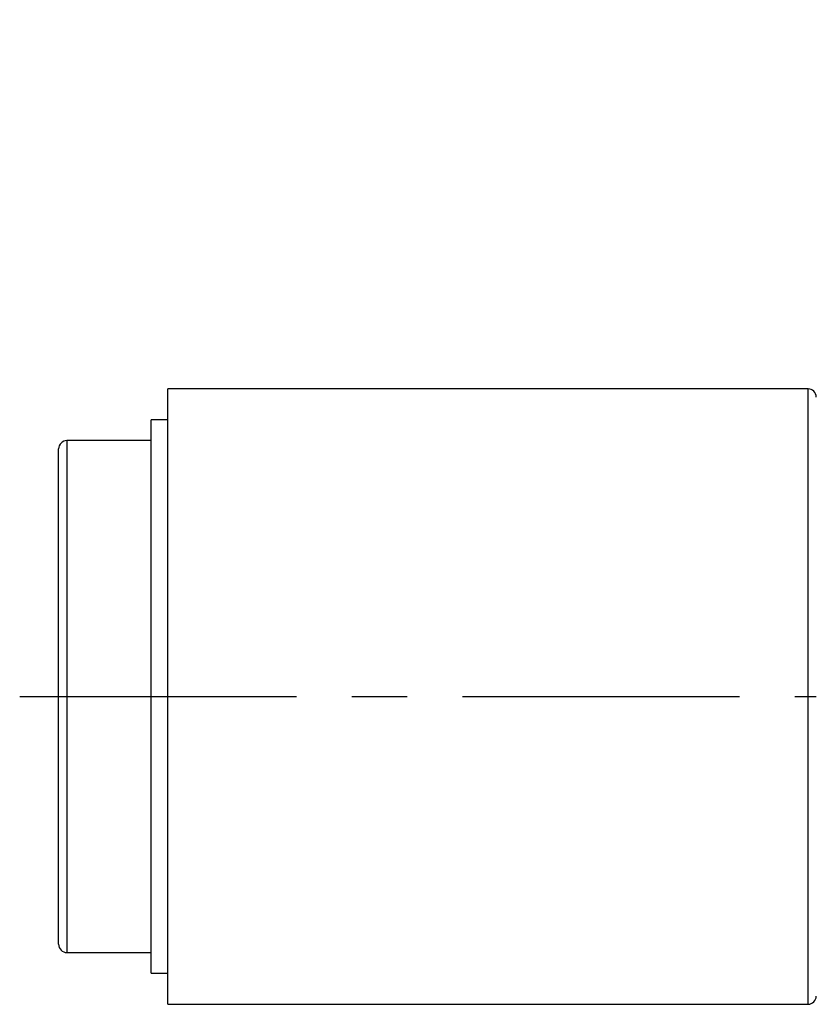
# Model space of a CAD drawing. Header units: inches. Extents: x 0.1 to 43.9, y 0.1 to 33.9.
# Tile 3 of 22: x 15.8 to 17.2, y 9 to 10.8. Entities that reach past the tile are written whole.
import ezdxf
from ezdxf import colors
from ezdxf.entities.mleader import LeaderData, LeaderLine
from ezdxf.math import Vec2, Vec3

# ---------------------------------------------------------------- set-up
doc = ezdxf.new("R2010")
doc.units = ezdxf.units.IN
doc.header["$MEASUREMENT"] = 0
doc.linetypes.add('CENTERX2', pattern=[0.8, 0.5, -0.1, 0.1, -0.1])

msp = doc.modelspace()

# ---------------------------------------------------------------- linework, layer by layer
at = {"color": 7, "linetype": 'Continuous', "lineweight": 25}
for p, q in [((17.2329, 10.1011), (16.0764, 10.1011)), ((16.0764, 8.9891), (16.0764, 10.1011)), ((16.0764, 10.0451), (16.0464, 10.0451)), ((16.0464, 9.0451), (16.0464, 10.0451)), ((16.0464, 10.0076), (15.8944, 10.0076)), ((15.8794, 9.0976), (15.8794, 9.9926)), ((15.8944, 9.0826), (16.0464, 9.0826)), ((16.0464, 9.0451), (16.0764, 9.0451)), ((16.0764, 8.9891), (17.2329, 8.9891))]:
    msp.add_line(p, q, dxfattribs=at)
at = {"color": 8, "linetype": 'Continuous', "lineweight": 25}
for p, q in [((17.2329, 8.9891), (17.2329, 10.1011)), ((15.8944, 10.0076), (15.8944, 9.0826))]:
    msp.add_line(p, q, dxfattribs=at)
at = {"color": 7, "linetype": 'CENTERX2'}
msp.add_line((15.8091, 9.5451), (17.2479, 9.5451), dxfattribs=at)
at = {"color": 7, "linetype": 'Continuous', "lineweight": 25}
for centre, start, end in [((17.2329, 10.0861), 0, 90), ((15.8944, 9.9926), 90, 180), ((15.8944, 9.0976), 180, 270), ((17.2329, 9.0041), 270, 0)]:
    msp.add_arc(centre, 0.015, start, end, dxfattribs=at)

# ---------------------------------------------------------------- leaders
ml = msp.add_multileader_mtext('Standard')
ml.set_content('McMASTER\\P90200A120\\PTYP~20 PCS.\\PPER MACHINE', color=256)
ml.set_leader_properties()
ml.build(insert=Vec2(0, 0))
ml.multileader.update_dxf_attribs({"dogleg_length": 0.2, "arrow_head_size": 0.4})
ctx = ml.context
ctx.base_point, ctx.char_height, ctx.arrow_head_size, ctx.landing_gap_size, ctx.plane_origin = Vec3(14.8602, 13.4041), 0.18, 0.4, 0.09, Vec3(18.2266, 25.2728)
ctx.text_align_type = 2
notes = []
notes.append((ctx, [(0, (1, 1, 0), (17.1002, 13.4041), (-1, 0), 0.2, [(0, [(18.0829, 10.4825)], 0, [])])]))
ctx.mtext.insert, ctx.mtext.alignment, ctx.mtext.flow_direction = Vec3(16.8102, 13.4941), 3, 5
for ctx, leaders in notes:
    for number, flags, end, landing, length, lines in leaders:
        leader = LeaderData()
        leader.index, (leader.has_last_leader_line, leader.has_dogleg_vector, leader.attachment_direction) = number, flags
        leader.last_leader_point, leader.dogleg_vector, leader.dogleg_length = Vec3(end), Vec3(landing), length
        for number, points, colour, breaks in lines:
            line = LeaderLine()
            line.index, line.vertices, line.color, line.breaks = number, Vec3.list(points), colors.encode_raw_color(colour), breaks
            leader.lines.append(line)
        ctx.leaders.append(leader)

doc.saveas('drawing.dxf')
